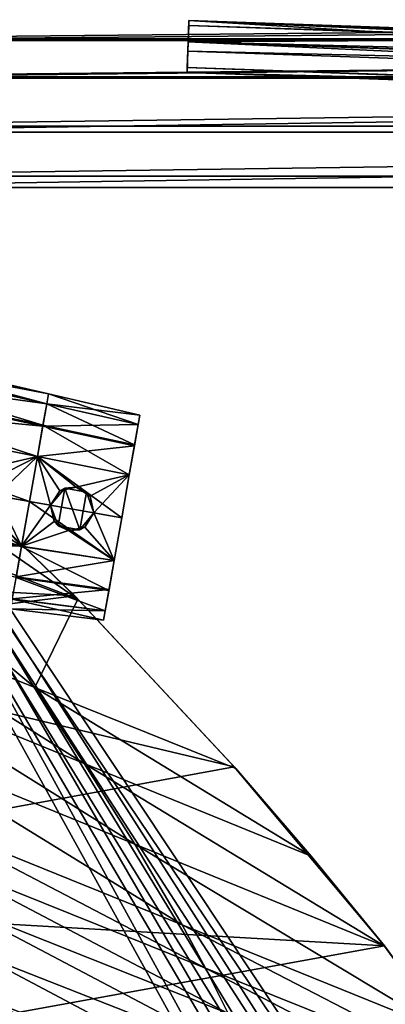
# Model space of a CAD drawing. Header units: metres. Extents: x 0 to 804, y -808 to 0.
# Tile 66 of 105: x 133 to 199, y -269 to -90. Entities that reach past the tile are written whole.
import ezdxf

# ---------------------------------------------------------------- set-up
doc = ezdxf.new("R2010")
doc.units = ezdxf.units.M

msp = doc.modelspace()

# ---------------------------------------------------------------- linework, layer by layer
at = {"layer": 'None'}
for points in [[(92.660332, -175.968719, 506.736481), (87.24424, -156.703415, 567.303406), (143.100128, -195.272568, 628.134583)], [(143.100128, -195.272568, 628.134583), (87.24424, -156.703415, 567.303406), (112.865669, -166.080582, 628.134583)], [(142.532959, -194.695984, 664.00946), (111.948639, -165.241425, 664.00946), (87.688896, -191.649673, 664.00946)], [(111.948639, -165.24144, 662.00946), (111.948639, -165.241425, 664.00946), (142.532959, -194.695984, 664.00946)], [(142.532959, -194.695984, 662.00946), (111.948639, -165.24144, 662.00946), (142.532959, -194.695984, 664.00946)], [(112.865669, -166.080582, 628.134583), (111.948639, -165.24144, 662.00946), (142.532959, -194.695984, 662.00946)], [(143.100128, -195.272568, 628.134583), (112.865669, -166.080582, 628.134583), (142.532959, -194.695984, 662.00946)], [(98.782684, -196.598618, 446.695862), (92.660332, -175.968719, 506.736481), (135.271118, -211.30545, 537.415222)], [(135.271118, -211.30545, 537.415222), (92.660332, -175.968719, 506.736481), (143.100128, -195.272568, 628.134583)], [(75.496353, -202.912231, 664.00946), (142.532959, -194.695984, 664.00946), (87.688896, -191.649673, 664.00946)], [(171.511398, -225.731796, 664.00946), (142.532959, -194.695984, 664.00946), (75.496353, -202.912231, 664.00946)], [(171.511398, -225.731796, 662.00946), (142.532959, -194.695984, 662.00946), (171.511398, -225.731796, 664.00946)], [(142.532959, -194.695984, 662.00946), (142.532959, -194.695984, 664.00946), (171.511398, -225.731796, 664.00946)], [(143.100128, -195.272568, 628.134583), (142.532959, -194.695984, 662.00946), (171.511398, -225.731796, 662.00946)], [(143.100128, -195.272568, 628.134583), (171.759567, -226.012283, 628.134583), (135.271118, -211.30545, 537.415222)], [(171.759567, -226.012283, 628.134583), (143.100128, -195.272568, 628.134583), (171.511398, -225.731796, 662.00946)], [(102.996658, -208.27388, 417.321106), (98.782684, -196.598618, 446.695862), (144.23526, -225.104996, 522.727844)], [(144.23526, -225.104996, 522.727844), (98.782684, -196.598618, 446.695862), (135.271118, -211.30545, 537.415222)], [(43.095512, -249.220764, 664.00946), (171.511398, -225.731796, 664.00946), (75.496353, -202.912231, 664.00946)], [(108.181587, -221.269714, 388.667511), (102.996658, -208.27388, 417.321106), (153.472992, -239.742477, 508.401031)], [(153.472992, -239.742477, 508.401031), (102.996658, -208.27388, 417.321106), (144.23526, -225.104996, 522.727844)], [(171.759567, -226.012283, 628.134583), (185.473846, -241.936096, 628.134583), (135.271118, -211.30545, 537.415222)], [(135.271118, -211.30545, 537.415222), (185.473846, -241.936096, 628.134583), (144.23526, -225.104996, 522.727844)], [(113.963173, -234.974121, 363.385895), (108.181587, -221.269714, 388.667511), (162.067856, -254.396027, 495.760223)], [(162.067856, -254.396027, 495.760223), (108.181587, -221.269714, 388.667511), (153.472992, -239.742477, 508.401031)], [(198.765137, -258.214661, 664.00946), (171.511398, -225.731796, 664.00946), (43.095512, -249.220764, 664.00946)], [(185.473846, -241.936096, 628.134583), (198.764404, -258.21524, 628.134583), (144.23526, -225.104996, 522.727844)], [(144.23526, -225.104996, 522.727844), (198.764404, -258.21524, 628.134583), (153.472992, -239.742477, 508.401031)], [(198.765137, -258.214661, 662.00946), (171.511398, -225.731796, 662.00946), (198.765137, -258.214661, 664.00946)], [(171.511398, -225.731796, 662.00946), (171.511398, -225.731796, 664.00946), (198.765137, -258.214661, 664.00946)], [(171.759567, -226.012283, 628.134583), (171.511398, -225.731796, 662.00946), (198.765137, -258.214661, 662.00946)], [(185.473846, -241.936096, 628.134583), (171.759567, -226.012283, 628.134583), (198.765137, -258.214661, 662.00946)], [(117.173508, -242.546112, 351.239136), (113.963173, -234.974121, 363.385895), (166.284958, -262.248535, 489.686859)], [(166.284958, -262.248535, 489.686859), (113.963173, -234.974121, 363.385895), (162.067856, -254.396027, 495.760223)], [(198.764404, -258.21524, 628.134583), (210.172531, -273.817932, 628.134583), (153.472992, -239.742477, 508.401031)], [(153.472992, -239.742477, 508.401031), (210.172531, -273.817932, 628.134583), (162.067856, -254.396027, 495.760223)], [(120.542389, -250.623337, 339.466614), (117.173508, -242.546112, 351.239136), (170.415558, -270.455505, 483.800598)], [(170.415558, -270.455505, 483.800598), (117.173508, -242.546112, 351.239136), (166.284958, -262.248535, 489.686859)], [(198.765137, -258.214661, 662.00946), (198.764404, -258.21524, 628.134583), (185.473846, -241.936096, 628.134583)], [(29.769123, -288.846954, 664.00946), (198.765137, -258.214661, 664.00946), (43.095512, -249.220764, 664.00946)], [(124.018074, -259.211548, 328.093628), (120.542389, -250.623337, 339.466614), (174.429794, -279.013031, 478.114075)], [(174.429794, -279.013031, 478.114075), (120.542389, -250.623337, 339.466614), (170.415558, -270.455505, 483.800598)], [(210.172531, -273.817932, 628.134583), (215.396423, -281.950958, 628.134583), (162.067856, -254.396027, 495.760223)], [(162.067856, -254.396027, 495.760223), (215.396423, -281.950958, 628.134583), (166.284958, -262.248535, 489.686859)], [(210.566864, -274.40625, 664.00946), (198.765137, -258.214661, 664.00946), (29.769123, -288.846954, 664.00946)], [(210.172531, -273.817932, 628.134583), (198.764404, -258.21524, 628.134583), (198.765137, -258.214661, 662.00946)], [(210.566864, -274.40625, 664.00946), (210.566864, -274.40625, 662.00946), (198.765137, -258.214661, 664.00946)], [(210.566864, -274.40625, 662.00946), (198.765137, -258.214661, 662.00946), (198.765137, -258.214661, 664.00946)], [(210.566864, -274.40625, 662.00946), (210.172531, -273.817932, 628.134583), (198.765137, -258.214661, 662.00946)], [(127.544357, -268.311737, 317.142151), (124.018074, -259.211548, 328.093628), (178.295883, -287.914734, 472.638367)], [(178.295883, -287.914734, 472.638367), (124.018074, -259.211548, 328.093628), (174.429794, -279.013031, 478.114075)], [(215.396423, -281.950958, 628.134583), (220.288727, -290.287659, 628.134583), (166.284958, -262.248535, 489.686859)], [(166.284958, -262.248535, 489.686859), (220.288727, -290.287659, 628.134583), (170.415558, -270.455505, 483.800598)], [(131.103333, -278.071411, 306.790405), (127.544357, -268.311737, 317.142151), (182.001465, -297.227264, 467.462463)], [(182.001465, -297.227264, 467.462463), (127.544357, -268.311737, 317.142151), (178.295883, -287.914734, 472.638367)]]:
    msp.add_3dface(points, dxfattribs=at)
at = {"layer": 'None0'}
for points in [[(218.582199, -86.707916, 659.043274), (160.28714, -75.761986, 659.329895), (280.103149, -94.914627, 619.99176)], [(280.103149, -94.914627, 619.99176), (160.28714, -75.761986, 659.329895), (221.425644, -87.165344, 619.788818)], [(218.58223, -86.707924, 1606.244751), (160.287186, -75.761993, 1606.531372), (277.738068, -94.656601, 1566.981934)], [(277.738068, -94.656601, 1566.981934), (160.287186, -75.761993, 1606.531372), (218.605759, -86.711723, 1566.773804)]]:
    msp.add_3dface(points, dxfattribs=at)
at = {"layer": 'None012311'}
for points in [[(87.382919, -87.384155, 115.497307), (716.649536, -87.384163, 115.497307), (82.673126, -93.629784, 115.38829)], [(716.649536, -87.384163, 115.497307), (721.359314, -93.629791, 115.38829), (82.673126, -93.629784, 115.38829)], [(88.228447, -88.227318, 118.483047), (83.897881, -93.96769, 118.382851), (715.804016, -88.227333, 118.483047)], [(715.804016, -88.227333, 118.483047), (83.897881, -93.96769, 118.382851), (720.134583, -93.967705, 118.382851)], [(82.673126, -93.629784, 115.38829), (721.359314, -93.629791, 115.38829), (79.500847, -100.786499, 115.263367)], [(721.359314, -93.629791, 115.38829), (724.531616, -100.786499, 115.263367), (79.500847, -100.786499, 115.263367)], [(83.897881, -93.96769, 118.382851), (80.980545, -100.545753, 118.268028), (720.134583, -93.967705, 118.382851)], [(720.134583, -93.967705, 118.382851), (80.980545, -100.545753, 118.268028), (723.05188, -100.545753, 118.268028)], [(79.500847, -100.786499, 115.263367), (724.531616, -100.786499, 115.263367), (77.364799, -110.572227, 115.09256)], [(724.531616, -100.786499, 115.263367), (726.667664, -110.572227, 115.09256), (77.364799, -110.572227, 115.09256)], [(80.980545, -100.545753, 118.268028), (79.031616, -109.457909, 118.112465), (723.05188, -100.545753, 118.268028)], [(723.05188, -100.545753, 118.268028), (79.031616, -109.457909, 118.112465), (725.000793, -109.457916, 118.112465)], [(77.364799, -110.572227, 115.09256), (726.667664, -110.572227, 115.09256), (76.834984, -120.582596, 114.917824)], [(726.667664, -110.572227, 115.09256), (727.197449, -120.582596, 114.917824), (76.834984, -120.582596, 114.917824)], [(79.031616, -109.457909, 118.112465), (78.546486, -118.575203, 117.953323), (725.000793, -109.457916, 118.112465)], [(725.000793, -109.457916, 118.112465), (78.546486, -118.575203, 117.953323), (725.485901, -118.575211, 117.953323)], [(78.546486, -118.575203, 117.953323), (402.01651, -605.043579, 109.461983), (725.485901, -118.575211, 117.953323)], [(84.22982, -682.522278, 108.109589), (355.943726, -624.124634, 109.128922), (78.546486, -118.575203, 117.953323)], [(355.943726, -624.124634, 109.128922), (367.6427, -614.846802, 109.290871), (78.546486, -118.575203, 117.953323)], [(78.546486, -118.575203, 117.953323), (367.6427, -614.846802, 109.290871), (378.033203, -609.617432, 109.382149)], [(378.033203, -609.617432, 109.382149), (390.160004, -606.131226, 109.443001), (78.546486, -118.575203, 117.953323)], [(390.160004, -606.131226, 109.443001), (402.01651, -605.043579, 109.461983), (78.546486, -118.575203, 117.953323)], [(377.245544, -607.575745, 106.417328), (366.514679, -612.976318, 106.323059), (76.834984, -120.582596, 114.917824)], [(366.514679, -612.976318, 106.323059), (354.430603, -622.559387, 106.155792), (76.834984, -120.582596, 114.917824)], [(76.834984, -120.582596, 114.917824), (354.430603, -622.559387, 106.155792), (82.481255, -680.857727, 105.138191)], [(76.834984, -120.582596, 114.917824), (727.197449, -120.582596, 114.917824), (402.01651, -602.851624, 106.499786)], [(402.01651, -602.851624, 106.499786), (389.77063, -603.975037, 106.480179), (76.834984, -120.582596, 114.917824)], [(389.77063, -603.975037, 106.480179), (377.245544, -607.575745, 106.417328), (76.834984, -120.582596, 114.917824)]]:
    msp.add_3dface(points, dxfattribs=at)
at = {"layer": 'None012315'}
for points in [[(163.256866, -90.333252, 1629.915039), (221.169739, -93.841049, 1627.794922), (163.123199, -94.16114, 1626.70105)], [(163.226563, -91.200966, 1634.838989), (163.256866, -90.333252, 1629.915039), (163.123199, -94.16114, 1626.70105)], [(563.013184, -104.293045, 1629.915039), (163.256866, -90.333252, 1629.915039), (163.226563, -91.200966, 1634.838989)], [(223.212616, -92.647835, 1629.400146), (221.788803, -92.909737, 1628.860718), (163.256866, -90.333252, 1629.915039)], [(221.788803, -92.909737, 1628.860718), (221.169739, -93.841049, 1627.794922), (163.256866, -90.333252, 1629.915039)], [(163.256866, -90.333252, 1629.915039), (563.013184, -104.293045, 1629.915039), (223.212616, -92.647835, 1629.400146)], [(562.98291, -105.160759, 1634.838989), (163.226563, -91.200966, 1634.838989), (163.062592, -95.896561, 1636.549072)], [(163.062592, -95.896561, 1636.549072), (163.226563, -91.200966, 1634.838989), (163.123199, -94.16114, 1626.70105)], [(562.98291, -105.160759, 1634.838989), (563.013184, -104.293045, 1629.915039), (163.226563, -91.200966, 1634.838989)], [(162.959213, -98.856743, 1628.411133), (163.123199, -94.16114, 1626.70105), (562.715576, -112.816536, 1628.411133)], [(163.062592, -95.896561, 1636.549072), (163.123199, -94.16114, 1626.70105), (162.959213, -98.856743, 1628.411133)], [(221.169739, -93.841049, 1627.794922), (223.105667, -95.710152, 1626.829102), (163.123199, -94.16114, 1626.70105)], [(163.123199, -94.16114, 1626.70105), (562.879517, -108.120941, 1626.70105), (562.715576, -112.816536, 1628.411133)], [(163.123199, -94.16114, 1626.70105), (223.105667, -95.710152, 1626.829102), (502.93512, -105.48201, 1626.829102)], [(163.123199, -94.16114, 1626.70105), (502.93512, -105.48201, 1626.829102), (562.879517, -108.120941, 1626.70105)], [(562.818909, -109.856361, 1636.549072), (163.062592, -95.896561, 1636.549072), (162.928925, -99.724449, 1633.335205)], [(162.928925, -99.724449, 1633.335205), (163.062592, -95.896561, 1636.549072), (162.959213, -98.856743, 1628.411133)], [(562.818909, -109.856361, 1636.549072), (562.98291, -105.160759, 1634.838989), (163.062592, -95.896561, 1636.549072)], [(162.928925, -99.724449, 1633.335205), (162.959213, -98.856743, 1628.411133), (562.685242, -113.68425, 1633.335205)], [(562.685242, -113.68425, 1633.335205), (562.818909, -109.856361, 1636.549072), (162.928925, -99.724449, 1633.335205)], [(162.959213, -98.856743, 1628.411133), (562.715576, -112.816536, 1628.411133), (562.685242, -113.68425, 1633.335205)]]:
    msp.add_3dface(points, dxfattribs=at)
at = {"layer": 'None012326'}
for points in [[(84.085861, -145.670349, 1313.068237), (83.721764, -147.735229, 1322.584595), (137.753189, -158.060425, 1313.067261)], [(83.723495, -147.725433, 1303.557007), (84.085861, -145.670349, 1313.068237), (137.437698, -159.84964, 1304.775024)], [(84.085861, -145.670349, 1313.068237), (137.753189, -158.060425, 1313.067261), (137.437698, -159.84964, 1304.775024)], [(83.721764, -147.735229, 1322.584595), (82.90786, -152.351135, 1329.237549), (137.436188, -159.858231, 1321.363892)], [(82.941925, -152.157928, 1297.077515), (83.723495, -147.725433, 1303.557007), (136.753815, -163.728119, 1299.104004)], [(83.721764, -147.735229, 1322.584595), (137.436188, -159.858231, 1321.363892), (137.753189, -158.060425, 1313.067261)], [(83.723495, -147.725433, 1303.557007), (137.437698, -159.84964, 1304.775024), (136.753815, -163.728119, 1299.104004)], [(82.90786, -152.351135, 1329.237549), (81.79557, -158.659225, 1333.659668), (136.726456, -163.883301, 1327.172729)], [(81.799324, -158.637955, 1292.470215), (82.941925, -152.157928, 1297.077515), (135.755463, -169.390091, 1295.082275)], [(82.90786, -152.351135, 1329.237549), (136.726456, -163.883301, 1327.172729), (137.436188, -159.858231, 1321.363892)], [(82.941925, -152.157928, 1297.077515), (136.753815, -163.728119, 1299.104004), (135.755463, -169.390091, 1295.082275)], [(80.147263, -168.007248, 1290.37854), (81.799324, -158.637955, 1292.470215), (134.315155, -177.558517, 1293.261108)], [(81.79557, -158.659225, 1333.659668), (135.752167, -169.408752, 1331.046387), (136.726456, -163.883301, 1327.172729)], [(81.79557, -158.659225, 1333.659668), (125.044617, -171.86441, 1332.992432), (135.752167, -169.408752, 1331.046387)], [(81.799324, -158.637955, 1292.470215), (135.755463, -169.390091, 1295.082275), (134.315155, -177.558517, 1293.261108)], [(137.437698, -159.84964, 1304.775024), (137.753189, -158.060425, 1313.067261), (137.436188, -159.858231, 1321.363892)], [(137.436188, -159.858231, 1321.363892), (136.726456, -163.883301, 1327.172729), (136.753815, -163.728119, 1299.104004)], [(137.437698, -159.84964, 1304.775024), (137.436188, -159.858231, 1321.363892), (136.753815, -163.728119, 1299.104004)], [(136.726456, -163.883301, 1327.172729), (135.752167, -169.408752, 1331.046387), (135.755463, -169.390091, 1295.082275)], [(136.753815, -163.728119, 1299.104004), (136.726456, -163.883301, 1327.172729), (135.755463, -169.390091, 1295.082275)], [(132.874832, -185.726944, 1295.082275), (78.495201, -177.376541, 1292.470215), (80.147263, -168.007248, 1290.37854)], [(134.315155, -177.558517, 1293.261108), (132.874832, -185.726944, 1295.082275), (80.147263, -168.007248, 1290.37854)], [(125.044617, -171.86441, 1332.992432), (127.635483, -173.505508, 1333.040894), (135.752167, -169.408752, 1331.046387)], [(135.752167, -169.408752, 1331.046387), (127.635483, -173.505508, 1333.040894), (128.301468, -176.498138, 1333.178955)], [(128.301468, -176.498138, 1333.178955), (134.315155, -177.558517, 1332.858887), (135.752167, -169.408752, 1331.046387)], [(135.755463, -169.390091, 1295.082275), (135.752167, -169.408752, 1331.046387), (134.315155, -177.558517, 1293.261108)], [(135.752167, -169.408752, 1331.046387), (134.315155, -177.558517, 1332.858887), (134.315155, -177.558517, 1293.261108)], [(128.301468, -176.498138, 1333.178955), (126.652107, -179.082489, 1333.040894), (132.878128, -185.708267, 1331.046387)], [(134.315155, -177.558517, 1332.858887), (128.301468, -176.498138, 1333.178955), (132.878128, -185.708267, 1331.046387)], [(132.878128, -185.708267, 1331.046387), (78.498947, -177.355286, 1333.659668), (77.386665, -183.663376, 1329.237549)], [(132.874832, -185.726944, 1295.082275), (131.87648, -191.388901, 1299.104004), (78.495201, -177.376541, 1292.470215)], [(132.878128, -185.708267, 1331.046387), (123.656181, -179.738876, 1332.992188), (78.498947, -177.355286, 1333.659668)], [(134.315155, -177.558517, 1293.261108), (134.315155, -177.558517, 1332.858887), (132.874832, -185.726944, 1295.082275)], [(134.315155, -177.558517, 1332.858887), (132.878128, -185.708267, 1331.046387), (132.874832, -185.726944, 1295.082275)], [(132.878128, -185.708267, 1331.046387), (126.652107, -179.082489, 1333.040894), (123.656181, -179.738876, 1332.992188)], [(131.903839, -191.233719, 1327.172729), (132.878128, -185.708267, 1331.046387), (77.386665, -183.663376, 1329.237549)], [(132.874832, -185.726944, 1295.082275), (131.903839, -191.233719, 1327.172729), (131.87648, -191.388901, 1299.104004)], [(132.874832, -185.726944, 1295.082275), (132.878128, -185.708267, 1331.046387), (131.903839, -191.233719, 1327.172729)]]:
    msp.add_3dface(points, dxfattribs=at)
at = {"layer": 'None012327'}
for points in [[(84.085861, -145.670349, 1413.068237), (83.721764, -147.735229, 1422.584595), (137.753159, -158.060425, 1413.067261)], [(83.723495, -147.725433, 1403.557007), (84.085861, -145.670349, 1413.068237), (137.437683, -159.84964, 1404.775024)], [(84.085861, -145.670349, 1413.068237), (137.753159, -158.060425, 1413.067261), (137.437683, -159.84964, 1404.775024)], [(83.721764, -147.735229, 1422.584595), (82.90786, -152.351135, 1429.237549), (137.436157, -159.858215, 1421.363892)], [(82.941925, -152.157944, 1397.077515), (83.723495, -147.725433, 1403.557007), (136.753799, -163.728119, 1399.104004)], [(83.721764, -147.735229, 1422.584595), (137.436157, -159.858215, 1421.363892), (137.753159, -158.060425, 1413.067261)], [(83.723495, -147.725433, 1403.557007), (137.437683, -159.84964, 1404.775024), (136.753799, -163.728119, 1399.104004)], [(82.90786, -152.351135, 1429.237549), (81.79557, -158.659225, 1433.659668), (136.726425, -163.883301, 1427.172729)], [(81.799324, -158.637955, 1392.470215), (82.941925, -152.157944, 1397.077515), (135.755432, -169.390076, 1395.082275)], [(82.90786, -152.351135, 1429.237549), (136.726425, -163.883301, 1427.172729), (137.436157, -159.858215, 1421.363892)], [(82.941925, -152.157944, 1397.077515), (136.753799, -163.728119, 1399.104004), (135.755432, -169.390076, 1395.082275)], [(80.147263, -168.007248, 1390.37854), (81.799324, -158.637955, 1392.470215), (134.315125, -177.558502, 1393.261108)], [(81.79557, -158.659225, 1433.659668), (135.752151, -169.408752, 1431.046387), (136.726425, -163.883301, 1427.172729)], [(81.79557, -158.659225, 1433.659668), (125.044594, -171.864395, 1432.992432), (135.752151, -169.408752, 1431.046387)], [(81.799324, -158.637955, 1392.470215), (135.755432, -169.390076, 1395.082275), (134.315125, -177.558502, 1393.261108)], [(137.437683, -159.84964, 1404.775024), (137.753159, -158.060425, 1413.067261), (137.436157, -159.858215, 1421.363892)], [(137.436157, -159.858215, 1421.363892), (136.726425, -163.883301, 1427.172729), (136.753799, -163.728119, 1399.104004)], [(137.437683, -159.84964, 1404.775024), (137.436157, -159.858215, 1421.363892), (136.753799, -163.728119, 1399.104004)], [(136.726425, -163.883301, 1427.172729), (135.752151, -169.408752, 1431.046387), (135.755432, -169.390076, 1395.082275)], [(136.753799, -163.728119, 1399.104004), (136.726425, -163.883301, 1427.172729), (135.755432, -169.390076, 1395.082275)], [(132.874802, -185.726929, 1395.082275), (78.495201, -177.376541, 1392.470215), (80.147263, -168.007248, 1390.37854)], [(134.315125, -177.558502, 1393.261108), (132.874802, -185.726929, 1395.082275), (80.147263, -168.007248, 1390.37854)], [(125.044594, -171.864395, 1432.992432), (127.63546, -173.505508, 1433.040894), (135.752151, -169.408752, 1431.046387)], [(135.752151, -169.408752, 1431.046387), (127.63546, -173.505508, 1433.040894), (128.301437, -176.498138, 1433.178955)], [(128.301437, -176.498138, 1433.178955), (134.315125, -177.558502, 1432.858887), (135.752151, -169.408752, 1431.046387)], [(135.755432, -169.390076, 1395.082275), (135.752151, -169.408752, 1431.046387), (134.315125, -177.558502, 1393.261108)], [(135.752151, -169.408752, 1431.046387), (134.315125, -177.558502, 1432.858887), (134.315125, -177.558502, 1393.261108)], [(128.301437, -176.498138, 1433.178955), (126.652084, -179.082489, 1433.040894), (132.878098, -185.708267, 1431.046387)], [(134.315125, -177.558502, 1432.858887), (128.301437, -176.498138, 1433.178955), (132.878098, -185.708267, 1431.046387)], [(132.878098, -185.708267, 1431.046387), (78.498947, -177.355286, 1433.659668), (77.386665, -183.663361, 1429.237549)], [(132.874802, -185.726929, 1395.082275), (131.87645, -191.388901, 1399.104004), (78.495201, -177.376541, 1392.470215)], [(132.878098, -185.708267, 1431.046387), (123.656158, -179.738861, 1432.992188), (78.498947, -177.355286, 1433.659668)], [(134.315125, -177.558502, 1393.261108), (134.315125, -177.558502, 1432.858887), (132.874802, -185.726929, 1395.082275)], [(134.315125, -177.558502, 1432.858887), (132.878098, -185.708267, 1431.046387), (132.874802, -185.726929, 1395.082275)], [(132.878098, -185.708267, 1431.046387), (126.652084, -179.082489, 1433.040894), (123.656158, -179.738861, 1432.992188)], [(131.903809, -191.233719, 1427.172729), (132.878098, -185.708267, 1431.046387), (77.386665, -183.663361, 1429.237549)], [(132.874802, -185.726929, 1395.082275), (131.903809, -191.233719, 1427.172729), (131.87645, -191.388901, 1399.104004)], [(132.874802, -185.726929, 1395.082275), (132.878098, -185.708267, 1431.046387), (131.903809, -191.233719, 1427.172729)]]:
    msp.add_3dface(points, dxfattribs=at)
at = {"layer": 'None012331'}
for points in [[(137.753189, -158.060425, 1313.067627), (137.436142, -159.858475, 1321.36438), (154.34021, -161.889847, 1313.067261)], [(137.436142, -159.858475, 1321.36438), (137.753189, -158.060425, 1313.067627), (137.437729, -159.849472, 1304.775391)], [(137.437729, -159.849472, 1304.775391), (137.753189, -158.060425, 1313.067627), (154.039246, -163.596725, 1305.151855)], [(137.753189, -158.060425, 1313.067627), (154.34021, -161.889847, 1313.067261), (154.039246, -163.596725, 1305.151855)], [(137.436142, -159.858475, 1321.36438), (136.725662, -163.887772, 1327.177246), (154.03772, -163.605347, 1320.987183)], [(136.725662, -163.887772, 1327.177246), (137.436142, -159.858475, 1321.36438), (136.75415, -163.726212, 1299.105957)], [(136.75415, -163.726212, 1299.105957), (137.437729, -159.849472, 1304.775391), (153.38588, -167.302155, 1299.732422)], [(136.75415, -163.726212, 1299.105957), (137.436142, -159.858475, 1321.36438), (137.437729, -159.849472, 1304.775391)], [(137.436142, -159.858475, 1321.36438), (154.03772, -163.605347, 1320.987183), (154.34021, -161.889847, 1313.067261)], [(137.437729, -159.849472, 1304.775391), (154.039246, -163.596725, 1305.151855), (153.38588, -167.302155, 1299.732422)], [(154.039246, -163.596725, 1305.151855), (154.34021, -161.889847, 1313.067261), (154.03772, -163.605347, 1320.987183)], [(136.725662, -163.887772, 1327.177246), (135.752029, -169.409576, 1331.046875), (153.359451, -167.452026, 1326.539063)], [(135.752029, -169.409576, 1331.046875), (136.725662, -163.887772, 1327.177246), (135.755478, -169.389984, 1295.082397)], [(135.755478, -169.389984, 1295.082397), (136.75415, -163.726212, 1299.105957), (152.431763, -172.71315, 1295.889648)], [(135.755478, -169.389984, 1295.082397), (136.725662, -163.887772, 1327.177246), (136.75415, -163.726212, 1299.105957)], [(136.725662, -163.887772, 1327.177246), (153.359451, -167.452026, 1326.539063), (154.03772, -163.605347, 1320.987183)], [(136.75415, -163.726212, 1299.105957), (153.38588, -167.302155, 1299.732422), (152.431763, -172.71315, 1295.889648)], [(154.03772, -163.605347, 1320.987183), (153.359451, -167.452026, 1326.539063), (153.38588, -167.302155, 1299.732422)], [(154.039246, -163.596725, 1305.151855), (154.03772, -163.605347, 1320.987183), (153.38588, -167.302155, 1299.732422)], [(135.752029, -169.409576, 1331.046875), (152.428467, -172.731903, 1330.239136), (153.359451, -167.452026, 1326.539063)], [(153.359451, -167.452026, 1326.539063), (152.428467, -172.731903, 1330.239136), (152.431763, -172.71315, 1295.889648)], [(153.38588, -167.302155, 1299.732422), (153.359451, -167.452026, 1326.539063), (152.431763, -172.71315, 1295.889648)], [(134.315155, -177.558517, 1293.261108), (135.755478, -169.389984, 1295.082397), (151.056885, -180.510529, 1294.1521)], [(134.315155, -177.558517, 1293.261108), (135.752029, -169.409576, 1331.046875), (135.755478, -169.389984, 1295.082397)], [(134.315155, -177.558517, 1332.858887), (138.153564, -178.235336, 1332.654663), (135.752029, -169.409576, 1331.046875)], [(134.315155, -177.558517, 1293.261108), (134.315155, -177.558517, 1332.858887), (135.752029, -169.409576, 1331.046875)], [(138.153564, -178.235336, 1332.654663), (139.794586, -175.656754, 1332.388062), (135.752029, -169.409576, 1331.046875)], [(135.752029, -169.409576, 1331.046875), (139.794586, -175.656754, 1332.388062), (142.770523, -174.989792, 1332.029175)], [(135.752029, -169.409576, 1331.046875), (142.770523, -174.989792, 1332.029175), (152.428467, -172.731903, 1330.239136)], [(135.755478, -169.389984, 1295.082397), (152.431763, -172.71315, 1295.889648), (151.056885, -180.510529, 1294.1521)], [(142.770523, -174.989792, 1332.029175), (145.361923, -176.630951, 1332.087524), (152.428467, -172.731903, 1330.239136)], [(152.428467, -172.731903, 1330.239136), (145.361923, -176.630951, 1332.087524), (146.028, -179.62381, 1332.235596)], [(146.028, -179.62381, 1332.235596), (151.056885, -180.510529, 1331.967896), (152.428467, -172.731903, 1330.239136)], [(152.431763, -172.71315, 1295.889648), (152.428467, -172.731903, 1330.239136), (151.056885, -180.510529, 1294.1521)], [(152.428467, -172.731903, 1330.239136), (151.056885, -180.510529, 1331.967896), (151.056885, -180.510529, 1294.1521)], [(142.770523, -174.989792, 1332.029175), (139.794586, -175.656754, 1332.388062), (140.723099, -175.172455, 1342.318726)], [(142.770523, -174.989792, 1332.029175), (140.723099, -175.172455, 1342.318726), (144.660538, -175.86673, 1342.318726)], [(145.361923, -176.630951, 1332.087524), (142.770523, -174.989792, 1332.029175), (144.660538, -175.86673, 1342.318726)], [(139.794586, -175.656754, 1332.388062), (138.153107, -178.235245, 1342.318726), (140.723099, -175.172455, 1342.318726)], [(140.723099, -175.172455, 1342.318726), (138.153107, -178.235245, 1342.318726), (139.520569, -181.992325, 1342.318726)], [(139.794586, -175.656754, 1332.388062), (138.153564, -178.235336, 1332.654663), (138.153107, -178.235245, 1342.318726)], [(143.458008, -182.6866, 1342.318726), (140.723099, -175.172455, 1342.318726), (139.520569, -181.992325, 1342.318726)], [(144.660538, -175.86673, 1342.318726), (140.723099, -175.172455, 1342.318726), (143.458008, -182.6866, 1342.318726)], [(146.028, -179.62381, 1342.318726), (144.660538, -175.86673, 1342.318726), (143.458008, -182.6866, 1342.318726)], [(145.361923, -176.630951, 1332.087524), (144.660538, -175.86673, 1342.318726), (146.028, -179.62381, 1342.318726)], [(146.028, -179.62381, 1332.235596), (145.361923, -176.630951, 1332.087524), (146.028, -179.62381, 1342.318726)], [(149.681992, -188.307907, 1295.889648), (132.874817, -185.727036, 1295.082397), (134.315155, -177.558517, 1293.261108)], [(132.874817, -185.727036, 1295.082397), (132.878265, -185.707443, 1331.046875), (134.315155, -177.558517, 1293.261108)], [(138.153564, -178.235336, 1332.654663), (134.315155, -177.558517, 1332.858887), (132.878265, -185.707443, 1331.046875)], [(132.878265, -185.707443, 1331.046875), (134.315155, -177.558517, 1332.858887), (134.315155, -177.558517, 1293.261108)], [(132.878265, -185.707443, 1331.046875), (138.813522, -181.219879, 1332.388062), (138.153564, -178.235336, 1332.654663)], [(151.056885, -180.510529, 1294.1521), (149.681992, -188.307907, 1295.889648), (134.315155, -177.558517, 1293.261108)], [(139.520569, -181.992325, 1342.318726), (138.153107, -178.235245, 1342.318726), (138.813522, -181.219879, 1332.388062)], [(138.813522, -181.219879, 1332.388062), (138.153107, -178.235245, 1342.318726), (138.153564, -178.235336, 1332.654663)], [(146.028, -179.62381, 1342.318726), (143.458008, -182.6866, 1342.318726), (144.378464, -182.208298, 1332.087646)], [(146.028, -179.62381, 1332.235596), (144.378464, -182.208298, 1332.087646), (149.685303, -188.289154, 1330.239136)], [(146.028, -179.62381, 1332.235596), (146.028, -179.62381, 1342.318726), (144.378464, -182.208298, 1332.087646)], [(151.056885, -180.510529, 1331.967896), (146.028, -179.62381, 1332.235596), (149.685303, -188.289154, 1330.239136)], [(141.38205, -182.864441, 1332.029053), (138.813522, -181.219879, 1332.388062), (132.878265, -185.707443, 1331.046875)], [(141.38205, -182.864441, 1332.029053), (139.520569, -181.992325, 1342.318726), (138.813522, -181.219879, 1332.388062)], [(143.458008, -182.6866, 1342.318726), (139.520569, -181.992325, 1342.318726), (141.38205, -182.864441, 1332.029053)], [(151.056885, -180.510529, 1294.1521), (151.056885, -180.510529, 1331.967896), (149.681992, -188.307907, 1295.889648)], [(151.056885, -180.510529, 1331.967896), (149.685303, -188.289154, 1330.239136), (149.681992, -188.307907, 1295.889648)], [(149.685303, -188.289154, 1330.239136), (141.38205, -182.864441, 1332.029053), (132.878265, -185.707443, 1331.046875)], [(149.685303, -188.289154, 1330.239136), (144.378464, -182.208298, 1332.087646), (141.38205, -182.864441, 1332.029053)], [(144.378464, -182.208298, 1332.087646), (143.458008, -182.6866, 1342.318726), (141.38205, -182.864441, 1332.029053)], [(148.72789, -193.718903, 1299.732422), (131.876144, -191.390823, 1299.105957), (132.874817, -185.727036, 1295.082397)], [(131.876144, -191.390823, 1299.105957), (131.904633, -191.229248, 1327.177246), (132.874817, -185.727036, 1295.082397)], [(149.685303, -188.289154, 1330.239136), (132.878265, -185.707443, 1331.046875), (131.904633, -191.229248, 1327.177246)], [(131.904633, -191.229248, 1327.177246), (132.878265, -185.707443, 1331.046875), (132.874817, -185.727036, 1295.082397)], [(149.681992, -188.307907, 1295.889648), (148.72789, -193.718903, 1299.732422), (132.874817, -185.727036, 1295.082397)], [(148.754318, -193.569031, 1326.539063), (149.685303, -188.289154, 1330.239136), (131.904633, -191.229248, 1327.177246)], [(149.681992, -188.307907, 1295.889648), (148.754318, -193.569031, 1326.539063), (148.72789, -193.718903, 1299.732422)], [(149.681992, -188.307907, 1295.889648), (149.685303, -188.289154, 1330.239136), (148.754318, -193.569031, 1326.539063)], [(148.074524, -197.424332, 1305.151855), (131.192566, -195.267548, 1304.775391), (131.876144, -191.390823, 1299.105957)], [(148.754318, -193.569031, 1326.539063), (131.904633, -191.229248, 1327.177246), (131.194153, -195.258545, 1321.36438)], [(148.72789, -193.718903, 1299.732422), (148.074524, -197.424332, 1305.151855), (131.876144, -191.390823, 1299.105957)], [(148.076035, -197.41571, 1320.987183), (148.754318, -193.569031, 1326.539063), (131.194153, -195.258545, 1321.36438)], [(148.72789, -193.718903, 1299.732422), (148.076035, -197.41571, 1320.987183), (148.074524, -197.424332, 1305.151855)], [(148.754318, -193.569031, 1326.539063), (148.076035, -197.41571, 1320.987183), (148.72789, -193.718903, 1299.732422)], [(148.076035, -197.41571, 1320.987183), (131.194153, -195.258545, 1321.36438), (130.877106, -197.056595, 1313.067627)], [(147.773544, -199.13121, 1313.067261), (130.877106, -197.056595, 1313.067627), (131.192566, -195.267548, 1304.775391)], [(148.074524, -197.424332, 1305.151855), (147.773544, -199.13121, 1313.067261), (131.192566, -195.267548, 1304.775391)], [(147.773544, -199.13121, 1313.067261), (148.076035, -197.41571, 1320.987183), (130.877106, -197.056595, 1313.067627)], [(148.076035, -197.41571, 1320.987183), (147.773544, -199.13121, 1313.067261), (148.074524, -197.424332, 1305.151855)]]:
    msp.add_3dface(points, dxfattribs=at)

doc.saveas('drawing.dxf')
